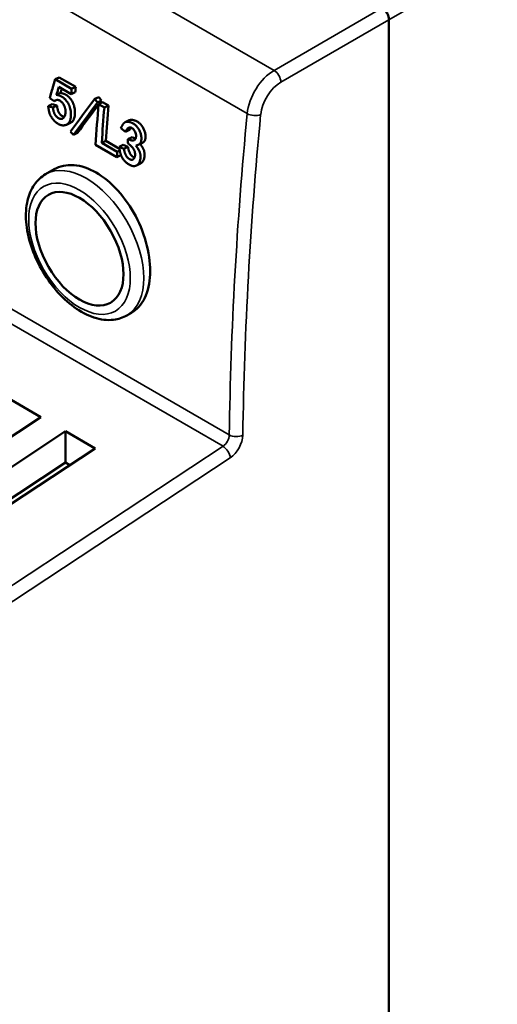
# Model space of a CAD drawing. Header units: millimetres. Extents: x 1837 to 2531, y 1683 to 1885.
# Tile 35 of 37: x 2459 to 2484, y 1771 to 1823. Entities that reach past the tile are written whole.
import ezdxf

# ---------------------------------------------------------------- set-up
doc = ezdxf.new("R2010")
doc.units = ezdxf.units.MM
doc.layers.add('Видимые тонкие (ГОСТ)', color=7, linetype='Continuous', lineweight=35)
doc.layers.add('Видимый контур (ГОСТ)', color=7, linetype='Continuous', lineweight=50)

msp = doc.modelspace()

# ---------------------------------------------------------------- linework, layer by layer
at = {"layer": 'Видимые тонкие (ГОСТ)'}
for p, q in [((2441.222, 1837.91), (2472.334, 1819.947)), ((2470.93, 1817.692), (2439.817, 1835.655)), ((2483.992, 1825.861), (2478.335, 1822.595)), ((2472.334, 1819.947), (2477.982, 1823.208)), ((2478.335, 1822.595), (2472.688, 1819.335)), ((2438.884, 1818.89), (2469.996, 1800.927)), ((2469.668, 1800.337), (2438.555, 1818.3)), ((2443.284, 1782.961), (2469.668, 1800.337)), ((2470.046, 1799.74), (2443.662, 1782.364))]:
    msp.add_line(p, q, dxfattribs=at)
for centre, major_axis, ratio, start_param, end_param in [((2472.334, 1818.314), (1, 1.732), 0.57735, 0.785398, 2.240065), ((2472.334, 1819.539), (-0.25, 0.433), 0.57735, 3.926991, 5.497787), ((2472.688, 1818.11), (-0.75, -1.299), 0.57735, 3.926991, 5.381658), ((2611.398, 1879.871), (100, 173.205), 0.57735, 2.240065, 2.339692), ((2611.752, 1879.667), (-99.75, -172.772), 0.57735, 5.381658, 5.481285), ((2471.281, 1817.848), (-0.498, 0.048), 0.506565, 0.837095, 2.407892), ((2462.527, 1810.848), (-2.125, 3.681), 0.57735, 3.141593, 6.283185), ((2469.643, 1800.73), (0.25, 0.433), 0.57735, 3.997208, 5.481285), ((2470.35, 1801.124), (-0.5, 0.007), 0.567745, 0.793514, 2.364311), ((2469.996, 1800.525), (0.5, 0.866), 0.57735, 3.997208, 5.481285), ((2469.692, 1799.944), (-0.275, 0.418), 0.535421, 3.894263, 5.46506)]:
    msp.add_ellipse(centre, major_axis=major_axis, ratio=ratio, start_param=start_param, end_param=end_param, dxfattribs=at)
msp.add_ellipse((2462.174, 1810.643), major_axis=(-1.875, 3.248), ratio=0.57735, dxfattribs=at)
at = {"layer": 'Видимый контур (ГОСТ)'}
for p, q in [((2478.335, 1692.772), (2478.335, 1822.595)), ((2478.335, 1692.772), (2478.335, 1822.595)), ((2461.112, 1819.586), (2460.901, 1819.487)), ((2461.764, 1818.989), (2460.901, 1819.487)), ((2461.975, 1819.088), (2461.112, 1819.586)), ((2461.174, 1818.779), (2460.963, 1818.679)), ((2461.093, 1819.087), (2461.742, 1818.712)), ((2461.953, 1818.811), (2461.742, 1818.712)), ((2461.975, 1819.088), (2461.764, 1818.989)), ((2460.75, 1818.184), (2460.539, 1818.083)), ((2460.622, 1818.504), (2460.844, 1818.347)), ((2460.954, 1818.399), (2460.844, 1818.347)), ((2463.178, 1818.558), (2462.967, 1818.459)), ((2463.326, 1818.371), (2463.115, 1818.273)), ((2463.379, 1818.29), (2463.167, 1818.191)), ((2463.472, 1818.016), (2463.167, 1818.191)), ((2463.683, 1818.114), (2463.379, 1818.29)), ((2460.999, 1818.112), (2460.788, 1818.011)), ((2463.683, 1818.114), (2463.472, 1818.016)), ((2461.706, 1817.216), (2461.494, 1817.115)), ((2464.564, 1817.248), (2464.775, 1817.346)), ((2462.065, 1816.684), (2461.853, 1816.582)), ((2464.339, 1816.928), (2464.579, 1816.746)), ((2464.79, 1816.845), (2464.579, 1816.746)), ((2463.01, 1816.064), (2464.129, 1815.419)), ((2463.546, 1816.278), (2463.334, 1816.176)), ((2464.149, 1815.706), (2463.334, 1816.176)), ((2464.262, 1815.864), (2463.546, 1816.278)), ((2464.917, 1816.464), (2464.706, 1816.364)), ((2465.457, 1816.164), (2465.245, 1816.064)), ((2464.279, 1815.769), (2464.149, 1815.706)), ((2464.458, 1816.059), (2464.246, 1815.958)), ((2464.493, 1815.859), (2464.246, 1815.958)), ((2464.705, 1815.96), (2464.458, 1816.059)), ((2464.705, 1815.96), (2464.493, 1815.859)), ((2464.34, 1815.52), (2464.129, 1815.419)), ((2465.362, 1815.089), (2465.15, 1814.987)), ((2460.402, 1814.528), (2460.858, 1814.791)), ((2464.652, 1807.167), (2464.887, 1807.303)), ((2458.607, 1802.753), (2460.163, 1801.855)), ((2460.163, 1801.855), (2449.556, 1794.87)), ((2450.829, 1794.135), (2461.435, 1801.12)), ((2461.435, 1801.12), (2462.991, 1800.222)), ((2461.435, 1801.12), (2461.435, 1799.483)), ((2462.991, 1800.222), (2452.384, 1793.237)), ((2452.153, 1793.37), (2461.435, 1799.483)), ((2461.435, 1799.483), (2461.666, 1799.35))]:
    msp.add_line(p, q, dxfattribs=at)
for centre, major_axis, ratio, start_param, end_param in [((2477.982, 1822.799), (-0.25, 0.433), 0.57735, 3.926991, 5.497787), ((2477.982, 1822.799), (0.25, -0.433), 0.57735, 0.785398, 2.356194), ((2566.483, 1867.879), (-64.941, -150.74), 0.550386, 5.266272, 5.268156), ((2602.062, 1884.535), (-99.29, -172.813), 0.577079, 5.400244, 5.401871), ((2647.631, 1905.451), (-209.462, -159.198), 0.24795, 5.573996, 5.585923), ((2648.494, 1905.729), (210.589, 159.375), 0.245271, 2.433416, 2.445293), ((2648.561, 1905.761), (210.495, 159.162), 0.244796, 2.435026, 2.445395), ((2604.16, 1884.05), (-100.15, -173.465), 0.57735, 5.402603, 5.415103), ((2648.561, 1905.761), (210.495, 159.162), 0.244796, 2.433523, 2.434666), ((2604.464, 1883.875), (100.15, 173.465), 0.57735, 2.261011, 2.271818), ((2604.463, 1883.874), (99.999, 173.204), 0.57735, 2.26101, 2.271818), ((2566.452, 1864.488), (62.092, 148.53), 0.547521, 2.117141, 2.118588), ((2569.996, 1866.445), (-65.619, -151.313), 0.553123, 5.279962, 5.281917), ((2605.744, 1883.628), (-100.479, -173.469), 0.577507, 5.416636, 5.416729)]:
    msp.add_ellipse(centre, major_axis=major_axis, ratio=ratio, start_param=start_param, end_param=end_param, dxfattribs=at)
msp.add_ellipse((2462.174, 1810.643), major_axis=(-1.625, 2.815), ratio=0.57735, dxfattribs=at)
for points, knots in [([(2460.901, 1819.487), (2460.856, 1819.328), (2460.811, 1819.169), (2460.766, 1819.01), (2460.765, 1819.005), (2460.763, 1818.998), (2460.762, 1818.995), (2460.728, 1818.875), (2460.682, 1818.712), (2460.622, 1818.504)], [0, 0, 0, 0, 0.484375, 0.484375, 0.484375, 0.5, 0.5, 0.5, 1, 1, 1, 1]), ([(2460.539, 1818.083), (2460.543, 1818.055), (2460.546, 1818.03), (2460.549, 1818.009), (2460.551, 1817.998), (2460.552, 1817.989), (2460.554, 1817.98), (2460.554, 1817.976), (2460.555, 1817.971), (2460.555, 1817.967), (2460.556, 1817.964), (2460.556, 1817.962), (2460.557, 1817.956), (2460.558, 1817.952), (2460.559, 1817.944), (2460.56, 1817.939), (2460.561, 1817.932), (2460.562, 1817.927), (2460.563, 1817.922), (2460.565, 1817.91), (2460.566, 1817.902), (2460.569, 1817.89), (2460.57, 1817.88), (2460.572, 1817.87), (2460.574, 1817.86), (2460.575, 1817.855), (2460.576, 1817.85), (2460.577, 1817.845), (2460.578, 1817.841), (2460.579, 1817.837), (2460.58, 1817.831), (2460.581, 1817.826), (2460.583, 1817.82), (2460.584, 1817.814), (2460.585, 1817.808), (2460.587, 1817.803), (2460.588, 1817.797), (2460.591, 1817.786), (2460.594, 1817.775), (2460.596, 1817.765), (2460.602, 1817.743), (2460.608, 1817.724), (2460.615, 1817.703), (2460.621, 1817.683), (2460.628, 1817.664), (2460.636, 1817.645), (2460.643, 1817.627), (2460.65, 1817.611), (2460.659, 1817.592), (2460.663, 1817.583), (2460.668, 1817.574), (2460.673, 1817.565), (2460.678, 1817.555), (2460.682, 1817.546), (2460.687, 1817.538), (2460.698, 1817.52), (2460.709, 1817.502), (2460.721, 1817.484), (2460.732, 1817.466), (2460.745, 1817.449), (2460.758, 1817.431), (2460.771, 1817.414), (2460.786, 1817.396), (2460.8, 1817.38), (2460.807, 1817.371), (2460.813, 1817.364), (2460.821, 1817.356), (2460.827, 1817.349), (2460.835, 1817.341), (2460.842, 1817.334), (2460.856, 1817.319), (2460.871, 1817.304), (2460.886, 1817.29), (2460.916, 1817.263), (2460.949, 1817.236), (2460.98, 1817.213), (2460.996, 1817.202), (2461.011, 1817.191), (2461.027, 1817.181), (2461.042, 1817.171), (2461.058, 1817.162), (2461.073, 1817.154), (2461.105, 1817.136), (2461.136, 1817.122), (2461.167, 1817.111), (2461.23, 1817.088), (2461.289, 1817.078), (2461.348, 1817.08), (2461.406, 1817.082), (2461.459, 1817.095), (2461.509, 1817.122), (2461.534, 1817.136), (2461.557, 1817.152), (2461.578, 1817.171), (2461.598, 1817.19), (2461.617, 1817.212), (2461.633, 1817.236), (2461.641, 1817.248), (2461.648, 1817.26), (2461.655, 1817.274), (2461.662, 1817.287), (2461.669, 1817.301), (2461.675, 1817.316), (2461.68, 1817.331), (2461.686, 1817.347), (2461.691, 1817.363), (2461.696, 1817.379), (2461.701, 1817.398), (2461.704, 1817.414), (2461.706, 1817.422), (2461.708, 1817.43), (2461.71, 1817.439), (2461.711, 1817.447), (2461.713, 1817.456), (2461.714, 1817.464), (2461.717, 1817.482), (2461.719, 1817.5), (2461.721, 1817.518), (2461.723, 1817.537), (2461.725, 1817.556), (2461.726, 1817.575), (2461.727, 1817.595), (2461.727, 1817.613), (2461.728, 1817.635), (2461.728, 1817.646), (2461.728, 1817.658), (2461.728, 1817.669), (2461.727, 1817.68), (2461.727, 1817.691), (2461.727, 1817.702), (2461.726, 1817.724), (2461.725, 1817.746), (2461.723, 1817.767), (2461.719, 1817.81), (2461.714, 1817.85), (2461.706, 1817.892), (2461.698, 1817.933), (2461.689, 1817.973), (2461.677, 1818.011), (2461.671, 1818.031), (2461.665, 1818.05), (2461.658, 1818.069), (2461.651, 1818.087), (2461.645, 1818.104), (2461.636, 1818.124), (2461.632, 1818.134), (2461.627, 1818.144), (2461.623, 1818.154), (2461.618, 1818.164), (2461.613, 1818.174), (2461.608, 1818.183), (2461.598, 1818.203), (2461.588, 1818.223), (2461.577, 1818.241), (2461.555, 1818.279), (2461.531, 1818.316), (2461.503, 1818.352), (2461.476, 1818.388), (2461.449, 1818.42), (2461.42, 1818.449), (2461.406, 1818.464), (2461.391, 1818.478), (2461.377, 1818.491), (2461.369, 1818.497), (2461.362, 1818.504), (2461.355, 1818.51), (2461.347, 1818.516), (2461.339, 1818.523), (2461.332, 1818.528), (2461.328, 1818.531), (2461.325, 1818.533), (2461.322, 1818.535), (2461.319, 1818.538), (2461.315, 1818.54), (2461.312, 1818.543), (2461.305, 1818.547), (2461.298, 1818.552), (2461.291, 1818.557), (2461.276, 1818.566), (2461.261, 1818.575), (2461.246, 1818.583), (2461.231, 1818.591), (2461.215, 1818.599), (2461.199, 1818.606), (2461.191, 1818.61), (2461.183, 1818.613), (2461.175, 1818.617), (2461.17, 1818.618), (2461.166, 1818.62), (2461.162, 1818.622), (2461.158, 1818.623), (2461.153, 1818.625), (2461.149, 1818.627), (2461.145, 1818.628), (2461.143, 1818.629), (2461.139, 1818.63), (2461.135, 1818.632), (2461.132, 1818.633), (2461.128, 1818.634), (2461.121, 1818.637), (2461.113, 1818.639), (2461.105, 1818.641), (2461.098, 1818.644), (2461.09, 1818.646), (2461.082, 1818.649), (2461.075, 1818.65), (2461.069, 1818.652), (2461.063, 1818.654), (2461.059, 1818.655), (2461.056, 1818.656), (2461.054, 1818.656), (2461.051, 1818.657), (2461.045, 1818.659), (2461.039, 1818.66), (2461.033, 1818.662), (2461.026, 1818.664), (2461.017, 1818.666), (2461.002, 1818.67), (2460.982, 1818.675), (2460.963, 1818.679)], [0, 0, 0, 0, 0.015625, 0.015625, 0.015625, 0.0234375, 0.0234375, 0.0234375, 0.0273437, 0.0273437, 0.0273437, 0.03125, 0.03125, 0.03125, 0.0339392, 0.0339392, 0.0339392, 0.0375836, 0.0375836, 0.0375836, 0.046875, 0.046875, 0.046875, 0.0546875, 0.0546875, 0.0546875, 0.0585937, 0.0585937, 0.0585937, 0.0625, 0.0625, 0.0625, 0.0657627, 0.0657627, 0.0657627, 0.0692896, 0.0692896, 0.0692896, 0.0771061, 0.0771061, 0.0771061, 0.09375, 0.09375, 0.09375, 0.109375, 0.109375, 0.109375, 0.125, 0.125, 0.125, 0.132447, 0.132447, 0.132447, 0.1402876, 0.1402876, 0.1402876, 0.15625, 0.15625, 0.15625, 0.171875, 0.171875, 0.171875, 0.1875, 0.1875, 0.1875, 0.1956172, 0.1956172, 0.1956172, 0.203388, 0.203388, 0.203388, 0.21875, 0.21875, 0.21875, 0.25, 0.25, 0.25, 0.2660061, 0.2660061, 0.2660061, 0.2815597, 0.2815597, 0.2815597, 0.3125, 0.3125, 0.3125, 0.375, 0.375, 0.375, 0.4375, 0.4375, 0.4375, 0.46875, 0.46875, 0.46875, 0.4999999, 0.4999999, 0.4999999, 0.5157324, 0.5157324, 0.5157324, 0.5312499, 0.5312499, 0.5312499, 0.546875, 0.546875, 0.546875, 0.5624999, 0.5624999, 0.5624999, 0.5706673, 0.5706673, 0.5706673, 0.5784298, 0.5784298, 0.5784298, 0.5937499, 0.5937499, 0.5937499, 0.609375, 0.609375, 0.609375, 0.6249999, 0.6249999, 0.6249999, 0.6323092, 0.6323092, 0.6323092, 0.6398626, 0.6398626, 0.6398626, 0.6555449, 0.6555449, 0.6555449, 0.6874999, 0.6874999, 0.6874999, 0.71875, 0.71875, 0.71875, 0.734375, 0.734375, 0.734375, 0.7499999, 0.7499999, 0.7499999, 0.757288, 0.757288, 0.757288, 0.764811, 0.764811, 0.764811, 0.7804312, 0.7804312, 0.7804312, 0.8124999, 0.8124999, 0.8124999, 0.84375, 0.84375, 0.84375, 0.859375, 0.859375, 0.859375, 0.8671875, 0.8671875, 0.8671875, 0.8749999, 0.8749999, 0.8749999, 0.8792912, 0.8792912, 0.8792912, 0.883353, 0.883353, 0.883353, 0.8910817, 0.8910817, 0.8910817, 0.9062499, 0.9062499, 0.9062499, 0.921875, 0.921875, 0.921875, 0.9296875, 0.9296875, 0.9296875, 0.9335938, 0.9335938, 0.9335938, 0.9374999, 0.9374999, 0.9374999, 0.9418758, 0.9418758, 0.9418758, 0.9456961, 0.9456961, 0.9456961, 0.9531249, 0.9531249, 0.9531249, 0.9609375, 0.9609375, 0.9609375, 0.9667969, 0.9667969, 0.9667969, 0.9702927, 0.9702927, 0.9702927, 0.9784357, 0.9784357, 0.9784357, 0.9858043, 0.9858043, 0.9858043, 1, 1, 1, 1]), ([(2460.963, 1818.679), (2460.996, 1818.764), (2461.021, 1818.831), (2461.035, 1818.876), (2461.05, 1818.922), (2461.069, 1818.992), (2461.093, 1819.087)], [0.0000004, 0.0000004, 0.0000004, 0.0000004, 0.5, 0.5, 0.5, 1, 1, 1, 1]), ([(2461.174, 1818.779), (2461.207, 1818.863), (2461.232, 1818.931), (2461.249, 1818.982), (2461.251, 1818.988), (2461.253, 1818.995)], [0.0000004, 0.0000004, 0.0000004, 0.0000004, 0.5, 0.5, 0.5660537, 0.5660537, 0.5660537, 0.5660537]), ([(2461.706, 1817.216), (2461.711, 1817.219), (2461.716, 1817.221), (2461.72, 1817.224), (2461.745, 1817.237), (2461.768, 1817.254), (2461.789, 1817.273), (2461.81, 1817.291), (2461.828, 1817.313), (2461.844, 1817.337), (2461.852, 1817.35), (2461.86, 1817.362), (2461.867, 1817.375), (2461.874, 1817.389), (2461.88, 1817.403), (2461.886, 1817.417), (2461.898, 1817.447), (2461.908, 1817.479), (2461.916, 1817.515), (2461.918, 1817.524), (2461.919, 1817.531), (2461.921, 1817.54), (2461.923, 1817.548), (2461.924, 1817.557), (2461.925, 1817.565), (2461.928, 1817.583), (2461.931, 1817.601), (2461.933, 1817.619), (2461.936, 1817.656), (2461.939, 1817.695), (2461.939, 1817.736), (2461.939, 1817.746), (2461.939, 1817.758), (2461.939, 1817.769), (2461.939, 1817.781), (2461.939, 1817.792), (2461.938, 1817.802), (2461.937, 1817.824), (2461.936, 1817.846), (2461.934, 1817.867), (2461.931, 1817.91), (2461.925, 1817.952), (2461.917, 1817.992), (2461.902, 1818.074), (2461.879, 1818.151), (2461.847, 1818.224), (2461.843, 1818.233), (2461.839, 1818.244), (2461.834, 1818.254), (2461.829, 1818.264), (2461.825, 1818.274), (2461.82, 1818.283), (2461.81, 1818.303), (2461.799, 1818.322), (2461.788, 1818.341), (2461.766, 1818.379), (2461.742, 1818.416), (2461.714, 1818.452), (2461.66, 1818.524), (2461.604, 1818.581), (2461.543, 1818.627), (2461.54, 1818.63), (2461.537, 1818.632), (2461.533, 1818.635), (2461.53, 1818.637), (2461.526, 1818.64), (2461.523, 1818.642), (2461.516, 1818.647), (2461.509, 1818.652), (2461.502, 1818.656), (2461.488, 1818.666), (2461.473, 1818.674), (2461.458, 1818.683), (2461.427, 1818.699), (2461.395, 1818.714), (2461.36, 1818.726), (2461.356, 1818.728), (2461.354, 1818.729), (2461.35, 1818.73), (2461.346, 1818.731), (2461.343, 1818.732), (2461.339, 1818.734), (2461.332, 1818.736), (2461.324, 1818.739), (2461.317, 1818.741), (2461.301, 1818.746), (2461.285, 1818.751), (2461.267, 1818.756), (2461.263, 1818.757), (2461.262, 1818.757), (2461.259, 1818.758), (2461.256, 1818.759), (2461.253, 1818.759), (2461.25, 1818.76), (2461.244, 1818.762), (2461.236, 1818.764), (2461.229, 1818.766), (2461.213, 1818.77), (2461.195, 1818.774), (2461.174, 1818.779)], [0.4313762, 0.4313762, 0.4313762, 0.4313762, 0.4375, 0.4375, 0.4375, 0.46875, 0.46875, 0.46875, 0.5, 0.5, 0.5, 0.515625, 0.515625, 0.515625, 0.53125, 0.53125, 0.53125, 0.5625, 0.5625, 0.5625, 0.5703125, 0.5703125, 0.5703125, 0.578125, 0.578125, 0.578125, 0.59375, 0.59375, 0.59375, 0.625, 0.625, 0.625, 0.6328125, 0.6328125, 0.6328125, 0.640625, 0.640625, 0.640625, 0.65625, 0.65625, 0.65625, 0.6875, 0.6875, 0.6875, 0.75, 0.75, 0.75, 0.7578125, 0.7578125, 0.7578125, 0.765625, 0.765625, 0.765625, 0.78125, 0.78125, 0.78125, 0.8125, 0.8125, 0.8125, 0.875, 0.875, 0.875, 0.8789062, 0.8789062, 0.8789062, 0.8828125, 0.8828125, 0.8828125, 0.890625, 0.890625, 0.890625, 0.90625, 0.90625, 0.90625, 0.9375, 0.9375, 0.9375, 0.9414062, 0.9414062, 0.9414062, 0.9453125, 0.9453125, 0.9453125, 0.953125, 0.953125, 0.953125, 0.96875, 0.96875, 0.96875, 0.9726562, 0.9726562, 0.9726562, 0.9765625, 0.9765625, 0.9765625, 0.984375, 0.984375, 0.984375, 1, 1, 1, 1]), ([(2460.999, 1818.112), (2460.958, 1818.124), (2460.916, 1818.136), (2460.833, 1818.16), (2460.792, 1818.172), (2460.75, 1818.184)], [-0.03545401, -0.03545401, -0.03545401, -0.03545401, -0.01772701, -0.01772701, 0, 0, 0, 0]), ([(2460.844, 1818.347), (2460.865, 1818.359), (2460.884, 1818.369), (2460.9, 1818.377), (2460.908, 1818.381), (2460.916, 1818.384), (2460.923, 1818.387), (2460.928, 1818.39), (2460.933, 1818.392), (2460.937, 1818.393), (2460.939, 1818.394), (2460.94, 1818.394), (2460.945, 1818.396), (2460.949, 1818.397), (2460.953, 1818.399), (2460.956, 1818.399), (2460.961, 1818.401), (2460.966, 1818.402), (2460.969, 1818.403), (2460.979, 1818.406), (2460.986, 1818.407), (2460.997, 1818.408), (2461.006, 1818.409), (2461.015, 1818.41), (2461.023, 1818.41), (2461.032, 1818.41), (2461.04, 1818.409), (2461.05, 1818.408), (2461.054, 1818.407), (2461.059, 1818.406), (2461.064, 1818.405), (2461.069, 1818.404), (2461.074, 1818.403), (2461.079, 1818.401), (2461.089, 1818.398), (2461.099, 1818.395), (2461.109, 1818.391), (2461.129, 1818.383), (2461.149, 1818.372), (2461.171, 1818.358), (2461.214, 1818.33), (2461.254, 1818.293), (2461.288, 1818.251), (2461.305, 1818.23), (2461.321, 1818.208), (2461.336, 1818.183), (2461.351, 1818.159), (2461.366, 1818.132), (2461.378, 1818.105), (2461.384, 1818.092), (2461.389, 1818.079), (2461.395, 1818.065), (2461.4, 1818.052), (2461.405, 1818.038), (2461.409, 1818.025), (2461.414, 1818.012), (2461.418, 1817.998), (2461.421, 1817.984), (2461.425, 1817.971), (2461.429, 1817.956), (2461.431, 1817.943), (2461.433, 1817.936), (2461.434, 1817.93), (2461.435, 1817.924), (2461.436, 1817.918), (2461.437, 1817.911), (2461.438, 1817.905), (2461.44, 1817.892), (2461.442, 1817.88), (2461.443, 1817.867), (2461.446, 1817.842), (2461.447, 1817.816), (2461.447, 1817.792), (2461.446, 1817.742), (2461.44, 1817.694), (2461.428, 1817.645), (2461.422, 1817.62), (2461.415, 1817.596), (2461.407, 1817.576), (2461.399, 1817.555), (2461.39, 1817.536), (2461.379, 1817.519), (2461.369, 1817.503), (2461.358, 1817.488), (2461.346, 1817.475), (2461.34, 1817.469), (2461.334, 1817.463), (2461.327, 1817.457), (2461.32, 1817.452), (2461.314, 1817.447), (2461.307, 1817.443), (2461.303, 1817.44), (2461.299, 1817.438), (2461.295, 1817.436), (2461.291, 1817.434), (2461.287, 1817.432), (2461.283, 1817.43), (2461.274, 1817.427), (2461.266, 1817.424), (2461.257, 1817.422), (2461.239, 1817.417), (2461.22, 1817.415), (2461.201, 1817.416), (2461.181, 1817.416), (2461.161, 1817.42), (2461.14, 1817.426), (2461.12, 1817.432), (2461.1, 1817.44), (2461.079, 1817.452), (2461.038, 1817.475), (2460.997, 1817.508), (2460.959, 1817.551), (2460.94, 1817.572), (2460.923, 1817.595), (2460.907, 1817.618), (2460.899, 1817.63), (2460.892, 1817.642), (2460.885, 1817.654), (2460.878, 1817.666), (2460.871, 1817.68), (2460.865, 1817.691), (2460.863, 1817.697), (2460.86, 1817.702), (2460.858, 1817.708), (2460.855, 1817.714), (2460.853, 1817.72), (2460.85, 1817.726), (2460.845, 1817.738), (2460.841, 1817.751), (2460.837, 1817.764), (2460.832, 1817.777), (2460.828, 1817.79), (2460.825, 1817.804), (2460.823, 1817.811), (2460.821, 1817.818), (2460.819, 1817.826), (2460.818, 1817.829), (2460.817, 1817.833), (2460.817, 1817.837), (2460.816, 1817.84), (2460.815, 1817.845), (2460.814, 1817.848), (2460.813, 1817.854), (2460.812, 1817.856), (2460.811, 1817.862), (2460.81, 1817.867), (2460.809, 1817.872), (2460.808, 1817.878), (2460.806, 1817.889), (2460.804, 1817.901), (2460.802, 1817.915), (2460.797, 1817.943), (2460.792, 1817.978), (2460.788, 1818.011)], [0, 0, 0, 0, 0.03125, 0.03125, 0.03125, 0.046875, 0.046875, 0.046875, 0.058594, 0.058594, 0.058594, 0.063714, 0.063714, 0.063714, 0.067882, 0.067882, 0.067882, 0.075174, 0.075174, 0.075174, 0.09375, 0.09375, 0.09375, 0.109375, 0.109375, 0.109375, 0.125, 0.125, 0.125, 0.132134, 0.132134, 0.132134, 0.139585, 0.139585, 0.139585, 0.155271, 0.155271, 0.155271, 0.1875, 0.1875, 0.1875, 0.25, 0.25, 0.25, 0.28125, 0.28125, 0.28125, 0.3125, 0.3125, 0.3125, 0.328308, 0.328308, 0.328308, 0.34375, 0.34375, 0.34375, 0.359375, 0.359375, 0.359375, 0.375, 0.375, 0.375, 0.38333, 0.38333, 0.38333, 0.391362, 0.391362, 0.391362, 0.406883, 0.406883, 0.406883, 0.4375, 0.4375, 0.4375, 0.5, 0.5, 0.5, 0.531047, 0.531047, 0.531047, 0.5625, 0.5625, 0.5625, 0.59375, 0.59375, 0.59375, 0.609375, 0.609375, 0.609375, 0.625, 0.625, 0.625, 0.63222, 0.63222, 0.63222, 0.63958, 0.63958, 0.63958, 0.654686, 0.654686, 0.654686, 0.686126, 0.686126, 0.686126, 0.718317, 0.718317, 0.718317, 0.75, 0.75, 0.75, 0.8125, 0.8125, 0.8125, 0.84375, 0.84375, 0.84375, 0.859375, 0.859375, 0.859375, 0.875, 0.875, 0.875, 0.883327, 0.883327, 0.883327, 0.891061, 0.891061, 0.891061, 0.90625, 0.90625, 0.90625, 0.921875, 0.921875, 0.921875, 0.929687, 0.929687, 0.929687, 0.933594, 0.933594, 0.933594, 0.9375, 0.9375, 0.9375, 0.948279, 0.948279, 0.948279, 0.956831, 0.956831, 0.956831, 0.971582, 0.971582, 0.971582, 1, 1, 1, 1]), ([(2463.115, 1818.273), (2463.09, 1818.304), (2463.065, 1818.335), (2463.016, 1818.397), (2462.992, 1818.428), (2462.967, 1818.459)], [-0.0247277, -0.0247277, -0.0247277, -0.0247277, -0.01236385, -0.01236385, 0, 0, 0, 0]), ([(2463.326, 1818.371), (2463.301, 1818.402), (2463.277, 1818.433), (2463.227, 1818.495), (2463.203, 1818.527), (2463.178, 1818.558)], [-0.02471984, -0.02471984, -0.02471984, -0.02471984, -0.01235992, -0.01235992, 0, 0, 0, 0]), ([(2460.788, 1818.011), (2460.746, 1818.023), (2460.705, 1818.035), (2460.622, 1818.059), (2460.58, 1818.071), (2460.539, 1818.083)], [-0.03545683, -0.03545683, -0.03545683, -0.03545683, -0.01772842, -0.01772842, 0, 0, 0, 0]), ([(2461.38, 1817.521), (2461.371, 1817.522), (2461.361, 1817.524), (2461.352, 1817.527), (2461.331, 1817.533), (2461.311, 1817.542), (2461.29, 1817.553), (2461.249, 1817.576), (2461.209, 1817.609), (2461.17, 1817.652), (2461.132, 1817.695), (2461.101, 1817.742), (2461.077, 1817.792), (2461.074, 1817.798), (2461.072, 1817.803), (2461.069, 1817.809), (2461.066, 1817.815), (2461.064, 1817.821), (2461.062, 1817.827), (2461.057, 1817.839), (2461.052, 1817.852), (2461.048, 1817.865), (2461.039, 1817.891), (2461.032, 1817.919), (2461.025, 1817.949), (2461.024, 1817.956), (2461.024, 1817.958), (2461.023, 1817.963), (2461.022, 1817.968), (2461.021, 1817.973), (2461.019, 1817.979), (2461.017, 1817.99), (2461.015, 1818.003), (2461.013, 1818.016), (2461.009, 1818.044), (2461.004, 1818.076), (2460.999, 1818.112)], [0.7041946, 0.7041946, 0.7041946, 0.7041946, 0.71875, 0.71875, 0.71875, 0.75, 0.75, 0.75, 0.8125, 0.8125, 0.8125, 0.875, 0.875, 0.875, 0.8828125, 0.8828125, 0.8828125, 0.890625, 0.890625, 0.890625, 0.90625, 0.90625, 0.90625, 0.9375, 0.9375, 0.9375, 0.9453125, 0.9453125, 0.9453125, 0.953125, 0.953125, 0.953125, 0.96875, 0.96875, 0.96875, 1, 1, 1, 1]), ([(2465.123, 1816.023), (2465.148, 1816.03), (2465.17, 1816.036), (2465.188, 1816.042), (2465.198, 1816.045), (2465.206, 1816.048), (2465.213, 1816.051), (2465.219, 1816.053), (2465.224, 1816.055), (2465.229, 1816.057), (2465.231, 1816.058), (2465.232, 1816.058), (2465.237, 1816.06), (2465.241, 1816.062), (2465.244, 1816.064), (2465.247, 1816.065), (2465.252, 1816.068), (2465.257, 1816.07), (2465.261, 1816.072), (2465.271, 1816.078), (2465.279, 1816.082), (2465.285, 1816.087), (2465.292, 1816.092), (2465.299, 1816.097), (2465.307, 1816.104), (2465.314, 1816.109), (2465.319, 1816.115), (2465.326, 1816.122), (2465.329, 1816.125), (2465.332, 1816.129), (2465.335, 1816.133), (2465.338, 1816.137), (2465.341, 1816.141), (2465.344, 1816.145), (2465.35, 1816.153), (2465.355, 1816.162), (2465.36, 1816.171), (2465.37, 1816.19), (2465.379, 1816.211), (2465.386, 1816.233), (2465.393, 1816.256), (2465.398, 1816.279), (2465.402, 1816.304), (2465.406, 1816.329), (2465.408, 1816.355), (2465.409, 1816.383), (2465.41, 1816.41), (2465.409, 1816.437), (2465.407, 1816.465), (2465.404, 1816.494), (2465.4, 1816.523), (2465.395, 1816.553), (2465.383, 1816.612), (2465.367, 1816.67), (2465.345, 1816.727), (2465.323, 1816.785), (2465.297, 1816.839), (2465.266, 1816.889), (2465.251, 1816.914), (2465.234, 1816.938), (2465.217, 1816.961), (2465.199, 1816.984), (2465.179, 1817.008), (2465.161, 1817.028), (2465.151, 1817.039), (2465.142, 1817.048), (2465.132, 1817.058), (2465.123, 1817.067), (2465.113, 1817.076), (2465.103, 1817.085), (2465.083, 1817.103), (2465.062, 1817.12), (2465.041, 1817.136), (2465.02, 1817.152), (2464.998, 1817.166), (2464.975, 1817.18), (2464.953, 1817.193), (2464.929, 1817.206), (2464.906, 1817.216), (2464.895, 1817.222), (2464.884, 1817.226), (2464.873, 1817.231), (2464.862, 1817.236), (2464.851, 1817.24), (2464.839, 1817.244), (2464.817, 1817.251), (2464.795, 1817.257), (2464.774, 1817.262), (2464.752, 1817.267), (2464.73, 1817.27), (2464.71, 1817.271), (2464.689, 1817.273), (2464.67, 1817.272), (2464.65, 1817.27), (2464.63, 1817.268), (2464.611, 1817.265), (2464.593, 1817.259), (2464.575, 1817.253), (2464.558, 1817.245), (2464.543, 1817.237), (2464.536, 1817.232), (2464.529, 1817.227), (2464.522, 1817.222), (2464.514, 1817.216), (2464.507, 1817.21), (2464.501, 1817.204), (2464.494, 1817.198), (2464.487, 1817.191), (2464.48, 1817.183), (2464.477, 1817.179), (2464.474, 1817.176), (2464.47, 1817.172), (2464.467, 1817.168), (2464.463, 1817.163), (2464.461, 1817.159), (2464.458, 1817.155), (2464.455, 1817.152), (2464.452, 1817.148), (2464.45, 1817.145), (2464.447, 1817.141), (2464.444, 1817.137), (2464.439, 1817.129), (2464.433, 1817.12), (2464.428, 1817.111), (2464.423, 1817.102), (2464.417, 1817.093), (2464.412, 1817.083), (2464.409, 1817.078), (2464.406, 1817.072), (2464.404, 1817.067), (2464.402, 1817.065), (2464.401, 1817.062), (2464.4, 1817.059), (2464.398, 1817.057), (2464.396, 1817.053), (2464.395, 1817.051), (2464.393, 1817.047), (2464.392, 1817.045), (2464.39, 1817.041), (2464.389, 1817.037), (2464.387, 1817.033), (2464.384, 1817.029), (2464.381, 1817.021), (2464.376, 1817.011), (2464.371, 1817), (2464.362, 1816.98), (2464.35, 1816.953), (2464.339, 1816.928)], [0, 0, 0, 0, 0.03125, 0.03125, 0.03125, 0.046875, 0.046875, 0.046875, 0.0585937, 0.0585937, 0.0585937, 0.0637, 0.0637, 0.0637, 0.0676251, 0.0676251, 0.0676251, 0.0738201, 0.0738201, 0.0738201, 0.0908161, 0.0908161, 0.0908161, 0.109375, 0.109375, 0.109375, 0.125, 0.125, 0.125, 0.1321218, 0.1321218, 0.1321218, 0.1393792, 0.1393792, 0.1393792, 0.1542822, 0.1542822, 0.1542822, 0.1854219, 0.1854219, 0.1854219, 0.2176807, 0.2176807, 0.2176807, 0.25, 0.25, 0.25, 0.2816568, 0.2816568, 0.2816568, 0.3128705, 0.3128705, 0.3128705, 0.375, 0.375, 0.375, 0.4375, 0.4375, 0.4375, 0.46875, 0.46875, 0.46875, 0.5, 0.5, 0.5, 0.5160895, 0.5160895, 0.5160895, 0.5316537, 0.5316537, 0.5316537, 0.5625, 0.5625, 0.5625, 0.59375, 0.59375, 0.59375, 0.625, 0.625, 0.625, 0.6411118, 0.6411118, 0.6411118, 0.6567715, 0.6567715, 0.6567715, 0.6875, 0.6875, 0.6875, 0.7188985, 0.7188985, 0.7188985, 0.75, 0.75, 0.75, 0.78125, 0.78125, 0.78125, 0.8125, 0.8125, 0.8125, 0.8283224, 0.8283224, 0.8283224, 0.84375, 0.84375, 0.84375, 0.859375, 0.859375, 0.859375, 0.8671875, 0.8671875, 0.8671875, 0.875, 0.875, 0.875, 0.883577, 0.883577, 0.883577, 0.8912586, 0.8912586, 0.8912586, 0.90625, 0.90625, 0.90625, 0.921875, 0.921875, 0.921875, 0.9296875, 0.9296875, 0.9296875, 0.9335938, 0.9335938, 0.9335938, 0.9375, 0.9375, 0.9375, 0.9482769, 0.9482769, 0.9482769, 0.956829, 0.956829, 0.956829, 0.9715802, 0.9715802, 0.9715802, 1, 1, 1, 1]), ([(2465.457, 1816.164), (2465.471, 1816.171), (2465.501, 1816.188), (2465.525, 1816.209), (2465.54, 1816.225), (2465.543, 1816.229), (2465.549, 1816.236), (2465.552, 1816.24), (2465.561, 1816.253), (2465.566, 1816.261), (2465.581, 1816.289), (2465.59, 1816.31), (2465.604, 1816.356), (2465.61, 1816.379), (2465.617, 1816.428), (2465.62, 1816.455), (2465.621, 1816.51), (2465.62, 1816.536), (2465.615, 1816.593), (2465.611, 1816.622), (2465.595, 1816.711), (2465.578, 1816.768), (2465.513, 1816.941), (2465.451, 1817.041), (2465.362, 1817.137), (2465.353, 1817.147), (2465.334, 1817.166), (2465.324, 1817.175), (2465.294, 1817.202), (2465.273, 1817.219), (2465.21, 1817.266), (2465.165, 1817.293), (2465.106, 1817.32), (2465.095, 1817.325), (2465.073, 1817.334), (2465.062, 1817.338), (2465.028, 1817.35), (2465.007, 1817.356), (2464.963, 1817.365), (2464.941, 1817.369), (2464.9, 1817.371), (2464.88, 1817.371), (2464.842, 1817.367), (2464.822, 1817.363), (2464.794, 1817.354), (2464.784, 1817.351), (2464.775, 1817.346)], [0.069175, 0.069175, 0.069175, 0.069175, 0.09375, 0.125, 0.125, 0.1328125, 0.1328125, 0.140625, 0.140625, 0.15625, 0.15625, 0.1875, 0.1875, 0.21875, 0.21875, 0.25, 0.25, 0.28125, 0.28125, 0.3125, 0.3125, 0.375, 0.375, 0.5, 0.5, 0.515625, 0.515625, 0.53125, 0.53125, 0.5625, 0.5625, 0.625, 0.625, 0.640625, 0.640625, 0.65625, 0.65625, 0.6875, 0.6875, 0.71875, 0.71875, 0.75, 0.75, 0.78125, 0.78125, 0.799096, 0.799096, 0.799096, 0.799096]), ([(2461.711, 1816.759), (2461.734, 1816.729), (2461.758, 1816.7), (2461.806, 1816.641), (2461.83, 1816.611), (2461.853, 1816.582)], [-0.02366926, -0.02366926, -0.02366926, -0.02366926, -0.01183463, -0.01183463, 0, 0, 0, 0]), ([(2464.579, 1816.746), (2464.587, 1816.763), (2464.595, 1816.778), (2464.601, 1816.791), (2464.605, 1816.798), (2464.608, 1816.804), (2464.611, 1816.809), (2464.612, 1816.812), (2464.613, 1816.814), (2464.615, 1816.816), (2464.616, 1816.819), (2464.616, 1816.82), (2464.618, 1816.823), (2464.62, 1816.826), (2464.622, 1816.83), (2464.624, 1816.833), (2464.626, 1816.837), (2464.628, 1816.84), (2464.63, 1816.843), (2464.634, 1816.85), (2464.637, 1816.855), (2464.641, 1816.862), (2464.645, 1816.868), (2464.649, 1816.873), (2464.653, 1816.879), (2464.655, 1816.881), (2464.657, 1816.884), (2464.659, 1816.887), (2464.661, 1816.889), (2464.662, 1816.891), (2464.664, 1816.894), (2464.666, 1816.897), (2464.67, 1816.901), (2464.672, 1816.904), (2464.675, 1816.907), (2464.677, 1816.91), (2464.68, 1816.913), (2464.686, 1816.919), (2464.691, 1816.924), (2464.696, 1816.929), (2464.707, 1816.939), (2464.716, 1816.946), (2464.728, 1816.954), (2464.739, 1816.961), (2464.75, 1816.966), (2464.761, 1816.969), (2464.767, 1816.971), (2464.773, 1816.973), (2464.778, 1816.974), (2464.784, 1816.975), (2464.789, 1816.975), (2464.796, 1816.976), (2464.801, 1816.976), (2464.809, 1816.976), (2464.816, 1816.975), (2464.823, 1816.974), (2464.83, 1816.973), (2464.837, 1816.971), (2464.851, 1816.968), (2464.866, 1816.962), (2464.881, 1816.955), (2464.897, 1816.948), (2464.911, 1816.94), (2464.925, 1816.929), (2464.94, 1816.919), (2464.954, 1816.908), (2464.969, 1816.894), (2464.997, 1816.868), (2465.022, 1816.838), (2465.046, 1816.803), (2465.069, 1816.768), (2465.088, 1816.731), (2465.101, 1816.693), (2465.115, 1816.656), (2465.123, 1816.618), (2465.127, 1816.578), (2465.129, 1816.558), (2465.13, 1816.54), (2465.129, 1816.522), (2465.129, 1816.503), (2465.127, 1816.486), (2465.124, 1816.468), (2465.118, 1816.434), (2465.108, 1816.404), (2465.094, 1816.378), (2465.087, 1816.364), (2465.079, 1816.353), (2465.07, 1816.342), (2465.061, 1816.332), (2465.051, 1816.323), (2465.041, 1816.316), (2465.037, 1816.313), (2465.032, 1816.311), (2465.027, 1816.308), (2465.022, 1816.305), (2465.017, 1816.303), (2465.012, 1816.301), (2465.001, 1816.297), (2464.989, 1816.295), (2464.976, 1816.293), (2464.964, 1816.292), (2464.95, 1816.292), (2464.936, 1816.293), (2464.929, 1816.293), (2464.922, 1816.294), (2464.914, 1816.295), (2464.91, 1816.296), (2464.906, 1816.296), (2464.902, 1816.297), (2464.898, 1816.298), (2464.894, 1816.299), (2464.89, 1816.299), (2464.887, 1816.3), (2464.884, 1816.301), (2464.881, 1816.301), (2464.877, 1816.302), (2464.874, 1816.303), (2464.87, 1816.304), (2464.863, 1816.306), (2464.856, 1816.308), (2464.849, 1816.31), (2464.836, 1816.314), (2464.822, 1816.319), (2464.807, 1816.324), (2464.803, 1816.325), (2464.8, 1816.327), (2464.798, 1816.327), (2464.795, 1816.329), (2464.79, 1816.33), (2464.783, 1816.333), (2464.777, 1816.335), (2464.77, 1816.338), (2464.761, 1816.341), (2464.745, 1816.348), (2464.725, 1816.356), (2464.706, 1816.364)], [0, 0, 0, 0, 0.03125, 0.03125, 0.03125, 0.046875, 0.046875, 0.046875, 0.054688, 0.054688, 0.054688, 0.0625, 0.0625, 0.0625, 0.06788, 0.06788, 0.06788, 0.07517, 0.07517, 0.07517, 0.09375, 0.09375, 0.09375, 0.109375, 0.109375, 0.109375, 0.117188, 0.117188, 0.117188, 0.125, 0.125, 0.125, 0.131117, 0.131117, 0.131117, 0.137862, 0.137862, 0.137862, 0.153368, 0.153368, 0.153368, 0.1875, 0.1875, 0.1875, 0.21875, 0.21875, 0.21875, 0.234375, 0.234375, 0.234375, 0.25, 0.25, 0.25, 0.264165, 0.264165, 0.264165, 0.278957, 0.278957, 0.278957, 0.310149, 0.310149, 0.310149, 0.342635, 0.342635, 0.342635, 0.375, 0.375, 0.375, 0.437557, 0.437557, 0.437557, 0.5, 0.5, 0.5, 0.562388, 0.562388, 0.562388, 0.593459, 0.593459, 0.593459, 0.625, 0.625, 0.625, 0.6875, 0.6875, 0.6875, 0.71875, 0.71875, 0.71875, 0.75, 0.75, 0.75, 0.766638, 0.766638, 0.766638, 0.782108, 0.782108, 0.782108, 0.8125, 0.8125, 0.8125, 0.84375, 0.84375, 0.84375, 0.859375, 0.859375, 0.859375, 0.867188, 0.867188, 0.867188, 0.875, 0.875, 0.875, 0.883747, 0.883747, 0.883747, 0.891388, 0.891388, 0.891388, 0.90625, 0.90625, 0.90625, 0.933594, 0.933594, 0.933594, 0.940586, 0.940586, 0.940586, 0.956873, 0.956873, 0.956873, 0.971609, 0.971609, 0.971609, 1, 1, 1, 1]), ([(2464.79, 1816.845), (2464.807, 1816.88), (2464.82, 1816.906), (2464.83, 1816.923), (2464.831, 1816.925), (2464.833, 1816.929), (2464.835, 1816.933), (2464.837, 1816.936), (2464.839, 1816.939), (2464.841, 1816.943), (2464.845, 1816.949), (2464.849, 1816.955), (2464.853, 1816.961), (2464.854, 1816.963), (2464.855, 1816.964), (2464.856, 1816.966)], [0, 0, 0, 0, 0.0625, 0.0625, 0.0625, 0.0703125, 0.0703125, 0.0703125, 0.078125, 0.078125, 0.078125, 0.09375, 0.09375, 0.09375, 0.09790519, 0.09790519, 0.09790519, 0.09790519]), ([(2464.69, 1816.155), (2464.71, 1816.139), (2464.728, 1816.126), (2464.743, 1816.114), (2464.75, 1816.108), (2464.757, 1816.102), (2464.763, 1816.097), (2464.768, 1816.094), (2464.772, 1816.09), (2464.776, 1816.087), (2464.778, 1816.085), (2464.779, 1816.085), (2464.783, 1816.081), (2464.786, 1816.078), (2464.789, 1816.076), (2464.792, 1816.073), (2464.797, 1816.07), (2464.801, 1816.066), (2464.804, 1816.063), (2464.812, 1816.056), (2464.818, 1816.051), (2464.826, 1816.043), (2464.837, 1816.033), (2464.848, 1816.024), (2464.858, 1816.014), (2464.861, 1816.011), (2464.864, 1816.008), (2464.868, 1816.004), (2464.871, 1816.001), (2464.876, 1815.996), (2464.88, 1815.992), (2464.884, 1815.987), (2464.888, 1815.983), (2464.892, 1815.979), (2464.901, 1815.97), (2464.908, 1815.962), (2464.915, 1815.954), (2464.93, 1815.936), (2464.943, 1815.921), (2464.957, 1815.902), (2464.97, 1815.885), (2464.982, 1815.868), (2464.992, 1815.851), (2465.003, 1815.833), (2465.012, 1815.818), (2465.022, 1815.798), (2465.027, 1815.789), (2465.032, 1815.779), (2465.036, 1815.769), (2465.04, 1815.759), (2465.044, 1815.75), (2465.048, 1815.74), (2465.055, 1815.72), (2465.061, 1815.701), (2465.065, 1815.68), (2465.07, 1815.66), (2465.073, 1815.639), (2465.076, 1815.619), (2465.078, 1815.598), (2465.079, 1815.575), (2465.078, 1815.556), (2465.078, 1815.545), (2465.077, 1815.536), (2465.077, 1815.527), (2465.076, 1815.517), (2465.075, 1815.508), (2465.074, 1815.499), (2465.071, 1815.48), (2465.067, 1815.462), (2465.062, 1815.445), (2465.057, 1815.428), (2465.052, 1815.412), (2465.045, 1815.398), (2465.038, 1815.383), (2465.031, 1815.37), (2465.022, 1815.358), (2465.017, 1815.352), (2465.012, 1815.345), (2465.007, 1815.34), (2465.002, 1815.334), (2464.997, 1815.329), (2464.992, 1815.325), (2464.981, 1815.316), (2464.97, 1815.308), (2464.958, 1815.303), (2464.933, 1815.291), (2464.906, 1815.287), (2464.875, 1815.289), (2464.845, 1815.292), (2464.814, 1815.302), (2464.782, 1815.319), (2464.75, 1815.337), (2464.719, 1815.362), (2464.692, 1815.39), (2464.678, 1815.404), (2464.665, 1815.42), (2464.652, 1815.437), (2464.639, 1815.454), (2464.626, 1815.474), (2464.615, 1815.493), (2464.609, 1815.502), (2464.604, 1815.511), (2464.599, 1815.521), (2464.594, 1815.531), (2464.589, 1815.541), (2464.584, 1815.551), (2464.579, 1815.561), (2464.575, 1815.571), (2464.57, 1815.581), (2464.566, 1815.591), (2464.561, 1815.603), (2464.557, 1815.613), (2464.556, 1815.617), (2464.554, 1815.621), (2464.552, 1815.626), (2464.551, 1815.631), (2464.549, 1815.636), (2464.547, 1815.641), (2464.544, 1815.65), (2464.541, 1815.661), (2464.538, 1815.671), (2464.534, 1815.681), (2464.531, 1815.691), (2464.528, 1815.702), (2464.526, 1815.71), (2464.524, 1815.719), (2464.522, 1815.727), (2464.521, 1815.732), (2464.52, 1815.736), (2464.519, 1815.738), (2464.518, 1815.743), (2464.516, 1815.75), (2464.514, 1815.759), (2464.513, 1815.767), (2464.511, 1815.776), (2464.508, 1815.787), (2464.504, 1815.808), (2464.498, 1815.834), (2464.493, 1815.859)], [0.0000001, 0.0000001, 0.0000001, 0.0000001, 0.03125, 0.03125, 0.03125, 0.046875, 0.046875, 0.046875, 0.0585938, 0.0585938, 0.0585938, 0.0637211, 0.0637211, 0.0637211, 0.067911, 0.067911, 0.067911, 0.0752218, 0.0752218, 0.0752218, 0.09375, 0.09375, 0.09375, 0.1171875, 0.1171875, 0.1171875, 0.125, 0.125, 0.125, 0.1312655, 0.1312655, 0.1312655, 0.1381265, 0.1381265, 0.1381265, 0.1536892, 0.1536892, 0.1536892, 0.1875, 0.1875, 0.1875, 0.21875, 0.21875, 0.21875, 0.25, 0.25, 0.25, 0.2647864, 0.2647864, 0.2647864, 0.2804713, 0.2804713, 0.2804713, 0.3125, 0.3125, 0.3125, 0.34375, 0.34375, 0.34375, 0.375, 0.375, 0.375, 0.3912476, 0.3912476, 0.3912476, 0.4067557, 0.4067557, 0.4067557, 0.4375, 0.4375, 0.4375, 0.46875, 0.46875, 0.46875, 0.5, 0.5, 0.5, 0.5149895, 0.5149895, 0.5149895, 0.5302676, 0.5302676, 0.5302676, 0.5615036, 0.5615036, 0.5615036, 0.625, 0.625, 0.625, 0.6875, 0.6875, 0.6875, 0.75, 0.75, 0.75, 0.78125, 0.78125, 0.78125, 0.8125, 0.8125, 0.8125, 0.8284002, 0.8284002, 0.8284002, 0.84375, 0.84375, 0.84375, 0.859375, 0.859375, 0.859375, 0.875, 0.875, 0.875, 0.8834878, 0.8834878, 0.8834878, 0.8911889, 0.8911889, 0.8911889, 0.90625, 0.90625, 0.90625, 0.921875, 0.921875, 0.921875, 0.9335938, 0.9335938, 0.9335938, 0.9405697, 0.9405697, 0.9405697, 0.9568352, 0.9568352, 0.9568352, 0.9715844, 0.9715844, 0.9715844, 1, 1, 1, 1]), ([(2465.104, 1816.399), (2465.103, 1816.399), (2465.102, 1816.399), (2465.102, 1816.399), (2465.098, 1816.4), (2465.095, 1816.401), (2465.092, 1816.401), (2465.089, 1816.402), (2465.085, 1816.403), (2465.082, 1816.404), (2465.075, 1816.406), (2465.068, 1816.408), (2465.06, 1816.41), (2465.045, 1816.415), (2465.029, 1816.42), (2465.012, 1816.426), (2465.007, 1816.428), (2465.006, 1816.428), (2465.003, 1816.429), (2465, 1816.431), (2464.997, 1816.432), (2464.994, 1816.433), (2464.988, 1816.435), (2464.98, 1816.438), (2464.973, 1816.441), (2464.957, 1816.448), (2464.938, 1816.455), (2464.917, 1816.464)], [0.8735856, 0.8735856, 0.8735856, 0.8735856, 0.875, 0.875, 0.875, 0.8828125, 0.8828125, 0.8828125, 0.890625, 0.890625, 0.890625, 0.90625, 0.90625, 0.90625, 0.9375, 0.9375, 0.9375, 0.9453125, 0.9453125, 0.9453125, 0.953125, 0.953125, 0.953125, 0.96875, 0.96875, 0.96875, 1, 1, 1, 1]), ([(2465.362, 1815.089), (2465.365, 1815.09), (2465.367, 1815.092), (2465.37, 1815.093), (2465.405, 1815.111), (2465.436, 1815.137), (2465.464, 1815.171), (2465.492, 1815.205), (2465.514, 1815.244), (2465.531, 1815.29), (2465.549, 1815.336), (2465.561, 1815.387), (2465.568, 1815.442), (2465.57, 1815.456), (2465.571, 1815.471), (2465.572, 1815.485), (2465.573, 1815.499), (2465.573, 1815.514), (2465.573, 1815.528), (2465.574, 1815.557), (2465.572, 1815.587), (2465.569, 1815.616), (2465.569, 1815.623), (2465.568, 1815.632), (2465.567, 1815.639), (2465.566, 1815.647), (2465.565, 1815.655), (2465.563, 1815.663), (2465.561, 1815.678), (2465.558, 1815.693), (2465.554, 1815.708), (2465.548, 1815.738), (2465.539, 1815.767), (2465.529, 1815.795), (2465.526, 1815.802), (2465.524, 1815.808), (2465.521, 1815.814), (2465.519, 1815.821), (2465.516, 1815.828), (2465.513, 1815.834), (2465.507, 1815.848), (2465.5, 1815.862), (2465.493, 1815.876), (2465.479, 1815.904), (2465.463, 1815.933), (2465.444, 1815.963), (2465.439, 1815.97), (2465.438, 1815.972), (2465.435, 1815.977), (2465.432, 1815.982), (2465.428, 1815.988), (2465.425, 1815.993), (2465.417, 1816.004), (2465.409, 1816.017), (2465.4, 1816.03), (2465.384, 1816.054), (2465.365, 1816.081), (2465.344, 1816.111)], [0.5581081, 0.5581081, 0.5581081, 0.5581081, 0.5625, 0.5625, 0.5625, 0.625, 0.625, 0.625, 0.6875, 0.6875, 0.6875, 0.75, 0.75, 0.75, 0.765625, 0.765625, 0.765625, 0.78125, 0.78125, 0.78125, 0.8125, 0.8125, 0.8125, 0.8203125, 0.8203125, 0.8203125, 0.828125, 0.828125, 0.828125, 0.84375, 0.84375, 0.84375, 0.875, 0.875, 0.875, 0.8828125, 0.8828125, 0.8828125, 0.890625, 0.890625, 0.890625, 0.90625, 0.90625, 0.90625, 0.9375, 0.9375, 0.9375, 0.9453125, 0.9453125, 0.9453125, 0.953125, 0.953125, 0.953125, 0.96875, 0.96875, 0.96875, 0.9962241, 0.9962241, 0.9962241, 0.9962241]), ([(2464.246, 1815.958), (2464.253, 1815.916), (2464.259, 1815.88), (2464.265, 1815.848), (2464.267, 1815.833), (2464.27, 1815.818), (2464.272, 1815.805), (2464.273, 1815.799), (2464.275, 1815.793), (2464.276, 1815.787), (2464.277, 1815.781), (2464.277, 1815.779), (2464.279, 1815.77), (2464.279, 1815.768), (2464.281, 1815.761), (2464.281, 1815.758), (2464.282, 1815.753), (2464.283, 1815.749), (2464.284, 1815.745), (2464.286, 1815.735), (2464.288, 1815.727), (2464.289, 1815.72), (2464.293, 1815.702), (2464.296, 1815.691), (2464.3, 1815.673), (2464.304, 1815.658), (2464.308, 1815.643), (2464.312, 1815.629), (2464.314, 1815.622), (2464.316, 1815.615), (2464.318, 1815.608), (2464.32, 1815.601), (2464.321, 1815.596), (2464.324, 1815.588), (2464.325, 1815.584), (2464.326, 1815.58), (2464.328, 1815.576), (2464.329, 1815.572), (2464.33, 1815.568), (2464.331, 1815.564), (2464.334, 1815.556), (2464.337, 1815.549), (2464.339, 1815.541), (2464.345, 1815.526), (2464.35, 1815.512), (2464.356, 1815.497), (2464.368, 1815.469), (2464.38, 1815.443), (2464.394, 1815.416), (2464.401, 1815.402), (2464.409, 1815.389), (2464.416, 1815.376), (2464.424, 1815.363), (2464.432, 1815.35), (2464.441, 1815.337), (2464.458, 1815.311), (2464.478, 1815.284), (2464.497, 1815.26), (2464.508, 1815.248), (2464.517, 1815.237), (2464.527, 1815.225), (2464.537, 1815.214), (2464.548, 1815.203), (2464.559, 1815.192), (2464.58, 1815.17), (2464.602, 1815.15), (2464.626, 1815.13), (2464.649, 1815.11), (2464.672, 1815.092), (2464.695, 1815.076), (2464.719, 1815.059), (2464.743, 1815.045), (2464.767, 1815.032), (2464.814, 1815.005), (2464.861, 1814.986), (2464.908, 1814.974), (2464.954, 1814.961), (2464.998, 1814.957), (2465.041, 1814.959), (2465.083, 1814.962), (2465.123, 1814.973), (2465.158, 1814.991), (2465.194, 1815.01), (2465.225, 1815.036), (2465.253, 1815.07), (2465.28, 1815.103), (2465.302, 1815.143), (2465.32, 1815.189), (2465.329, 1815.212), (2465.336, 1815.236), (2465.342, 1815.262), (2465.349, 1815.287), (2465.353, 1815.312), (2465.357, 1815.341), (2465.358, 1815.355), (2465.36, 1815.37), (2465.361, 1815.384), (2465.362, 1815.399), (2465.362, 1815.413), (2465.362, 1815.428), (2465.362, 1815.442), (2465.362, 1815.457), (2465.361, 1815.471), (2465.361, 1815.486), (2465.36, 1815.5), (2465.358, 1815.515), (2465.357, 1815.523), (2465.356, 1815.531), (2465.355, 1815.539), (2465.354, 1815.547), (2465.353, 1815.554), (2465.352, 1815.562), (2465.349, 1815.577), (2465.347, 1815.592), (2465.343, 1815.607), (2465.34, 1815.622), (2465.336, 1815.637), (2465.332, 1815.652), (2465.327, 1815.666), (2465.322, 1815.681), (2465.318, 1815.694), (2465.315, 1815.701), (2465.313, 1815.707), (2465.31, 1815.714), (2465.307, 1815.72), (2465.305, 1815.727), (2465.302, 1815.734), (2465.296, 1815.747), (2465.289, 1815.761), (2465.282, 1815.775), (2465.27, 1815.8), (2465.256, 1815.825), (2465.24, 1815.851), (2465.237, 1815.855), (2465.234, 1815.86), (2465.233, 1815.863), (2465.229, 1815.869), (2465.228, 1815.871), (2465.224, 1815.877), (2465.221, 1815.882), (2465.217, 1815.887), (2465.213, 1815.893), (2465.207, 1815.903), (2465.198, 1815.916), (2465.189, 1815.93), (2465.17, 1815.957), (2465.146, 1815.991), (2465.123, 1816.023)], [0, 0, 0, 0, 0.03125, 0.03125, 0.03125, 0.046875, 0.046875, 0.046875, 0.0546875, 0.0546875, 0.0546875, 0.0625, 0.0625, 0.0625, 0.0650032, 0.0650032, 0.0650032, 0.0678723, 0.0678723, 0.0678723, 0.0751571, 0.0751571, 0.0751571, 0.09375, 0.09375, 0.09375, 0.109375, 0.109375, 0.109375, 0.1171875, 0.1171875, 0.1171875, 0.125, 0.125, 0.125, 0.1283784, 0.1283784, 0.1283784, 0.1319854, 0.1319854, 0.1319854, 0.1398204, 0.1398204, 0.1398204, 0.15625, 0.15625, 0.15625, 0.1875, 0.1875, 0.1875, 0.2029445, 0.2029445, 0.2029445, 0.21875, 0.21875, 0.21875, 0.25, 0.25, 0.25, 0.2661485, 0.2661485, 0.2661485, 0.2819513, 0.2819513, 0.2819513, 0.3129471, 0.3129471, 0.3129471, 0.343732, 0.343732, 0.343732, 0.375, 0.375, 0.375, 0.4375, 0.4375, 0.4375, 0.5, 0.5, 0.5, 0.5619787, 0.5619787, 0.5619787, 0.625, 0.625, 0.625, 0.6874999, 0.6874999, 0.6874999, 0.71875, 0.71875, 0.71875, 0.7499999, 0.7499999, 0.7499999, 0.7654561, 0.7654561, 0.7654561, 0.7812499, 0.7812499, 0.7812499, 0.796875, 0.796875, 0.796875, 0.8124999, 0.8124999, 0.8124999, 0.8200039, 0.8200039, 0.8200039, 0.8278418, 0.8278418, 0.8278418, 0.8437499, 0.8437499, 0.8437499, 0.859375, 0.859375, 0.859375, 0.8749999, 0.8749999, 0.8749999, 0.8831805, 0.8831805, 0.8831805, 0.8909408, 0.8909408, 0.8909408, 0.9062499, 0.9062499, 0.9062499, 0.9335937, 0.9335937, 0.9335937, 0.9374999, 0.9374999, 0.9374999, 0.9482788, 0.9482788, 0.9482788, 0.9568311, 0.9568311, 0.9568311, 0.9715816, 0.9715816, 0.9715816, 1, 1, 1, 1]), ([(2465.045, 1815.399), (2465.028, 1815.404), (2465.011, 1815.411), (2464.994, 1815.421), (2464.962, 1815.438), (2464.932, 1815.462), (2464.903, 1815.491), (2464.889, 1815.506), (2464.876, 1815.521), (2464.863, 1815.538), (2464.851, 1815.556), (2464.838, 1815.574), (2464.826, 1815.594), (2464.82, 1815.604), (2464.815, 1815.613), (2464.81, 1815.622), (2464.805, 1815.632), (2464.8, 1815.642), (2464.795, 1815.652), (2464.786, 1815.672), (2464.777, 1815.692), (2464.769, 1815.714), (2464.767, 1815.719), (2464.765, 1815.723), (2464.764, 1815.728), (2464.762, 1815.732), (2464.76, 1815.737), (2464.759, 1815.742), (2464.755, 1815.751), (2464.752, 1815.761), (2464.749, 1815.772), (2464.743, 1815.792), (2464.737, 1815.814), (2464.731, 1815.837), (2464.73, 1815.842), (2464.729, 1815.844), (2464.729, 1815.848), (2464.728, 1815.851), (2464.727, 1815.855), (2464.726, 1815.86), (2464.724, 1815.868), (2464.722, 1815.878), (2464.72, 1815.888), (2464.715, 1815.909), (2464.71, 1815.933), (2464.705, 1815.96)], [0.6529656, 0.6529656, 0.6529656, 0.6529656, 0.6875, 0.6875, 0.6875, 0.75, 0.75, 0.75, 0.78125, 0.78125, 0.78125, 0.8125, 0.8125, 0.8125, 0.828125, 0.828125, 0.828125, 0.84375, 0.84375, 0.84375, 0.875, 0.875, 0.875, 0.8828125, 0.8828125, 0.8828125, 0.890625, 0.890625, 0.890625, 0.90625, 0.90625, 0.90625, 0.9375, 0.9375, 0.9375, 0.9453125, 0.9453125, 0.9453125, 0.953125, 0.953125, 0.953125, 0.96875, 0.96875, 0.96875, 1, 1, 1, 1]), ([(2464.887, 1807.303), (2465.164, 1807.462), (2465.408, 1807.727), (2465.748, 1808.424), (2465.842, 1808.856), (2465.881, 1809.75), (2465.829, 1810.271), (2465.567, 1811.329), (2465.357, 1811.865), (2464.859, 1812.81), (2464.538, 1813.281), (2463.82, 1814.076), (2463.423, 1814.399), (2463.045, 1814.617), (2462.668, 1814.835), (2462.26, 1814.977), (2461.498, 1815.037), (2461.144, 1814.956), (2460.859, 1814.792), (2460.858, 1814.792), (2460.858, 1814.791)], [1.601868, 1.601868, 1.601868, 1.601868, 1.76209, 1.76209, 1.922313, 1.922313, 2.082627, 2.082627, 2.242941, 2.242941, 2.403114, 2.403114, 2.563286, 2.563286, 2.563286, 2.723379, 2.723379, 2.883471, 2.883471, 2.88363, 2.88363, 2.88363, 2.88363]), ([(2460.402, 1814.528), (2460.172, 1814.396), (2459.975, 1814.21), (2459.652, 1813.75), (2459.534, 1813.47), (2459.381, 1812.821), (2459.358, 1812.445), (2459.419, 1811.647), (2459.507, 1811.223), (2459.78, 1810.383), (2459.964, 1809.966), (2460.41, 1809.177), (2460.671, 1808.805), (2461.248, 1808.137), (2461.564, 1807.842), (2462.228, 1807.36), (2462.576, 1807.173), (2463.271, 1806.945), (2463.619, 1806.899), (2464.201, 1806.967), (2464.439, 1807.044), (2464.652, 1807.167)], [3.926991, 3.926991, 3.926991, 3.926991, 4.189599, 4.189599, 4.476434, 4.476434, 4.804264, 4.804264, 5.144462, 5.144462, 5.482003, 5.482003, 5.817808, 5.817808, 6.155054, 6.155054, 6.495203, 6.495203, 6.825175, 6.825175, 7.068583, 7.068583, 7.068583, 7.068583])]:
    msp.add_open_spline(points, degree=3, knots=knots, dxfattribs=at)

doc.saveas('drawing.dxf')
